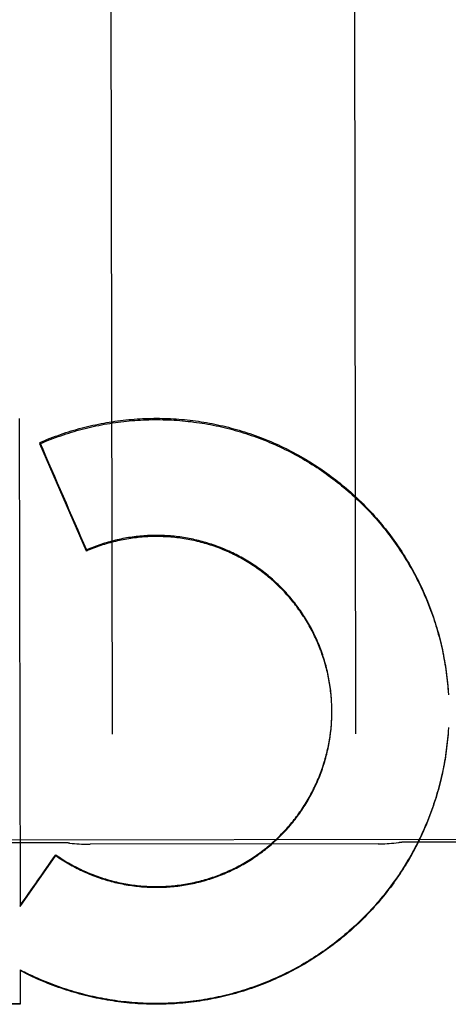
# Model space of a CAD drawing. Header units: inches. Extents: x 0 to 309, y 0 to 200.
# Tile 46 of 109: x 100.387 to 100.607, y 130.606 to 131.111. Entities that reach past the tile are written whole.
import ezdxf

# ---------------------------------------------------------------- set-up
doc = ezdxf.new("R2010")
doc.units = ezdxf.units.IN
doc.header["$LTSCALE"] = 17
doc.header["$MEASUREMENT"] = 0
doc.linetypes.add('HIDDEN', pattern=[0.2, 0.1, -0.1])
doc.layers.add('02___PRT_ALL_AXES', color=7, linetype='CONTINUOUS')
doc.layers.add('DEFAULT_2', color=8, linetype='HIDDEN')

msp = doc.modelspace()

# ---------------------------------------------------------------- linework, layer by layer
at = {"layer": '02___PRT_ALL_AXES', "color": 8, "linetype": 'HIDDEN'}
for p, q in [((100.902953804, 130.6908469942), (100.0904548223, 130.6895606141)), ((100.4092066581, 130.688653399), (100.3342067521, 130.6885346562)), ((100.5705707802, 130.6880883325), (100.4228449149, 130.6878544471)), ((100.6592063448, 130.6890492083), (100.5842064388, 130.6889304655))]:
    msp.add_line(p, q, dxfattribs=at)
at = {"layer": 'DEFAULT_2', "color": 8, "linetype": 'HIDDEN'}
for p, q in [((100.4332443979, 131.2964526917), (100.4341185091, 130.7443495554)), ((100.5591183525, 130.74454746), (100.5582442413, 131.2966505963)), ((100.3864977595, 130.9063222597), (100.3868939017, 130.6559359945)), ((100.3970177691, 130.8939755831), (100.3970187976, 130.8933259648)), ((100.420938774, 130.838305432), (100.3970187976, 130.8933259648)), ((100.4209378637, 130.8388803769), (100.420938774, 130.838305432)), ((100.6063634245, 130.7678897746), (100.6064678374, 130.7664555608)), ((100.6064678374, 130.7664555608), (100.6065614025, 130.7644940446)), ((100.5467331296, 130.7595434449), (100.5466877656, 130.7609759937)), ((100.5467689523, 130.7585583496), (100.5467337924, 130.7599943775)), ((100.5467939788, 130.757572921), (100.5467691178, 130.7590122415)), ((100.5468082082, 130.7565872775), (100.5467937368, 130.7580297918)), ((100.5468117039, 130.755923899), (100.5468076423, 130.757047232)), ((100.5467860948, 130.7536302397), (100.5468033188, 130.755081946)), ((100.5468042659, 130.7546158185), (100.5468109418, 130.7564055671)), ((100.5468116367, 130.7556015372), (100.5468117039, 130.755923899)), ((100.3868939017, 130.6559359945), (100.4051689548, 130.682089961)), ((100.4051682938, 130.6825074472), (100.4051689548, 130.682089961)), ((100.3869451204, 130.6234468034), (100.3869731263, 130.6057802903)), ((100.3918947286, 130.620578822), (100.3869457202, 130.6230679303)), ((100.3918941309, 130.6209563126), (100.3918947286, 130.620578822)), ((100.3869731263, 130.6057802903), (100.1671328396, 130.6058906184))]:
    msp.add_line(p, q, dxfattribs=at)
for points in [[(100.3970177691, 130.8939755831), (100.3983351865, 130.8945414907), (100.3996577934, 130.895094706), (100.4009856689, 130.89563526), (100.4023185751, 130.8961630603), (100.4036563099, 130.8966780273), (100.4049988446, 130.8971801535), (100.4063461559, 130.8976694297), (100.4076980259, 130.8981457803), (100.4090542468, 130.8986091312), (100.4104147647, 130.8990594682), (100.4117795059, 130.8994967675), (100.4131483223, 130.899920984), (100.4145210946, 130.900332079), (100.4158976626, 130.9007300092), (100.4172778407, 130.9011147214), (100.4186615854, 130.901486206), (100.4200488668, 130.9018444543), (100.4214394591, 130.9021894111), (100.4228331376, 130.90252102), (100.4242298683, 130.9028392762), (100.4256296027, 130.9031441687), (100.427032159, 130.9034356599), (100.4284373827, 130.9037137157), (100.4298451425, 130.9039783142), (100.4312552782, 130.9042294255), (100.4326677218, 130.9044670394), (100.4340824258, 130.9046911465), (100.4354991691, 130.9049017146), (100.4369177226, 130.905098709), (100.4383380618, 130.9052821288), (100.4397601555, 130.9054519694), (100.4411837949, 130.9056082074), (100.4426087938, 130.9057508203), (100.4440350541, 130.9058798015), (100.4454624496, 130.9059951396), (100.4468908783, 130.9060968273), (100.4483202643, 130.9061848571), (100.4497504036, 130.9062592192), (100.4511810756, 130.9063199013), (100.4526122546, 130.9063669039), (100.454043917, 130.9064002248), (100.4554758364, 130.9064198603), (100.4569078, 130.9064258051), (100.4583397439, 130.9064180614), (100.45977158, 130.9063966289), (100.4612031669, 130.9063615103), (100.4626343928, 130.9063127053), (100.4640650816, 130.9062502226), (100.4654950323, 130.9061740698), (100.466924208, 130.9060842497), (100.4683525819, 130.9059807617), (100.4697799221, 130.9058636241), (100.4712060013, 130.9057328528), (100.4726307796, 130.9055884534), (100.4740541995, 130.90543043), (100.475476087, 130.9052588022), (100.476896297, 130.9050735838), (100.4783146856, 130.9048747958), (100.47973108, 130.904662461), (100.4811454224, 130.9044365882), (100.4825576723, 130.9041971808), (100.4839676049, 130.9039442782), (100.4853749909, 130.9036779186), (100.4867798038, 130.9033981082), (100.4881820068, 130.9031048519), (100.489581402, 130.902798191), (100.4909778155, 130.9024781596), (100.4923711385, 130.9021447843), (100.4937612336, 130.9017980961), (100.4951480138, 130.9014381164), (100.4965314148, 130.9010648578), (100.4979112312, 130.9006783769), (100.4992872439, 130.9002787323), (100.5006594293, 130.8998659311), (100.5020277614, 130.899439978), (100.5033920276, 130.8990009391), (100.5047520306, 130.8985488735), (100.5061076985, 130.8980838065), (100.5074589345, 130.8976057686), (100.508805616, 130.8971148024), (100.5101476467, 130.8966109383), (100.5114848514, 130.8960942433), (100.5128170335, 130.8955647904), (100.5141441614, 130.8950225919), (100.5154662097, 130.8944676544), (100.5167829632, 130.8939000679), (100.5180942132, 130.8933199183), (100.5193999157, 130.8927272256), (100.5207000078, 130.8921220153), (100.5219943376, 130.8915043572), (100.5232827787, 130.8908743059), (100.5245651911, 130.8902319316), (100.5258414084, 130.8895773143), (100.5271113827, 130.888910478), (100.5283750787, 130.8882314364), (100.5296322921, 130.8875402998), (100.5308828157, 130.8868371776), (100.5321266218, 130.8861220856), (100.5333636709, 130.885395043), (100.534593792, 130.8846561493), (100.5358168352, 130.8839054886), (100.5370326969, 130.8831431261), (100.538241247, 130.8823691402), (100.5394424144, 130.8815835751), (100.5406361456, 130.8807864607), (100.5418222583, 130.8799779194), (100.5430005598, 130.8791580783), (100.5441710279, 130.8783269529), (100.5453336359, 130.8774845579), (100.5464882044, 130.8766310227), (100.5476345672, 130.8757664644), (100.5487726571, 130.8748909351), (100.5499023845, 130.8740045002), (100.5510236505, 130.8731072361), (100.5521363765, 130.8721991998), (100.5532404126, 130.871280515), (100.5543355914, 130.8703513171), (100.5554218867, 130.8694116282), (100.5564992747, 130.868461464), (100.5575675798, 130.8675009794), (100.5586266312, 130.8665303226), (100.55967639, 130.8655495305), (100.5607168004, 130.8645586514), (100.5617477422, 130.863557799), (100.5627691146, 130.8625470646), (100.5637808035, 130.8615265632), (100.5647826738, 130.8604964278), (100.565774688, 130.8594566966), (100.5667568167, 130.8584073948), (100.5677289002, 130.8573486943), (100.5686907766, 130.8562807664), (100.569642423, 130.8552036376), (100.5705838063, 130.8541173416), (100.5715147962, 130.8530220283), (100.5724352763, 130.8519178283), (100.5733451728, 130.8508048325), (100.5742443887, 130.8496831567), (100.5751328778, 130.8485528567), (100.5760106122, 130.8474139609), (100.5768774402, 130.846266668), (100.5777332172, 130.845111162), (100.5785778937, 130.8439475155), (100.579411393, 130.8427758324), (100.5802336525, 130.8415962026), (100.5810446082, 130.8404087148), (100.5818441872, 130.8392134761), (100.5826323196, 130.8380105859), (100.5834089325, 130.8368001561), (100.584173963, 130.8355822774), (100.5849273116, 130.8343571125), (100.5856688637, 130.8331248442), (100.5863986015, 130.8318855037), (100.5871165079, 130.830639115), (100.5878224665, 130.8293858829), (100.5885163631, 130.8281260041), (100.5891981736, 130.8268595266), (100.5898678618, 130.8255865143), (100.5905253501, 130.824307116), (100.5911705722, 130.8230214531), (100.5918034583, 130.8217296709), (100.5924239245, 130.8204319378), (100.5930319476, 130.8191283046), (100.5936275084, 130.8178188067), (100.5942105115, 130.8165036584), (100.5947808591, 130.8151830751), (100.5953385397, 130.8138570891), (100.5958835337, 130.8125257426), (100.5964157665, 130.8111892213), (100.5969351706, 130.8098476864), (100.5974417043, 130.8085012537), (100.5979353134, 130.8071500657), (100.598415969, 130.8057942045), (100.598883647, 130.8044337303), (100.5993382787, 130.8030688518), (100.5997797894, 130.8016997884), (100.6002081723, 130.8003265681), (100.6006234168, 130.7989492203), (100.6010254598, 130.7975679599), (100.6014142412, 130.7961829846), (100.6017897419, 130.7947943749), (100.6021519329, 130.7934022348), (100.6025007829, 130.7920066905), (100.6028362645, 130.7906078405), (100.6031583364, 130.7892058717), (100.6034669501, 130.7878009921), (100.6037620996, 130.7863932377), (100.6040437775, 130.7849826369), (100.60431194, 130.7835694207), (100.6045665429, 130.7821538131), (100.6048075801, 130.7807358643), (100.6050350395, 130.779315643), (100.6052488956, 130.7778933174), (100.605449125, 130.7764690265), (100.6056357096, 130.7750429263), (100.6058086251, 130.7736152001), (100.6059678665, 130.7721859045), (100.6061134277, 130.77075508), (100.606245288, 130.7693229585), (100.6063634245, 130.7678897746)], [(100.3970187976, 130.8933259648), (100.3983440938, 130.8938943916), (100.3996746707, 130.8944500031), (100.4010105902, 130.894992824), (100.4023516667, 130.8955227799), (100.4036977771, 130.8960398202), (100.4050487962, 130.8965438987), (100.4064045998, 130.8970349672), (100.4077650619, 130.8975129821), (100.4091300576, 130.8979778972), (100.41049946, 130.8984296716), (100.4118731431, 130.8988682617), (100.4132509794, 130.8992936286), (100.4146328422, 130.8997057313), (100.4160186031, 130.9001045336), (100.4174081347, 130.9004899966), (100.4188013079, 130.9008620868), (100.4201979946, 130.9012207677), (100.4215980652, 130.9015660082), (100.4230013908, 130.9018977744), (100.4244078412, 130.9022160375), (100.4258172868, 130.9025207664), (100.427229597, 130.9028119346), (100.4286446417, 130.9030895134), (100.4300622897, 130.9033534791), (100.4314824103, 130.9036038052), (100.4329048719, 130.9038404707), (100.4343295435, 130.9040634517), (100.4357562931, 130.9042727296), (100.437184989, 130.904468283), (100.438615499, 130.9046500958), (100.440047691, 130.9048181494), (100.4414814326, 130.90497243), (100.4429165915, 130.9051129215), (100.4443530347, 130.9052396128), (100.4457906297, 130.9053524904), (100.4472292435, 130.9054515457), (100.4486687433, 130.9055367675), (100.4501089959, 130.9056081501), (100.4515498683, 130.9056656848), (100.4529912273, 130.9057093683), (100.4544329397, 130.9057391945), (100.4558748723, 130.9057551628), (100.4573168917, 130.9057572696), (100.4587588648, 130.9057455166), (100.4602006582, 130.9057199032), (100.4616421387, 130.9056804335), (100.4630831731, 130.9056271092), (100.4645236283, 130.9055599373), (100.4659633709, 130.905478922), (100.4674022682, 130.9053840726), (100.4688401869, 130.9052753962), (100.4702769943, 130.9051529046), (100.4717125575, 130.9050166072), (100.4731467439, 130.9048665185), (100.474579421, 130.9047026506), (100.4760104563, 130.9045250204), (100.4774397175, 130.9043336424), (100.4788670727, 130.9041285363), (100.4802923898, 130.9039097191), (100.4817155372, 130.903677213), (100.4831363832, 130.9034310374), (100.4845547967, 130.9031712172), (100.4859706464, 130.9028977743), (100.4873838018, 130.9026107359), (100.4887941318, 130.9023101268), (100.4902015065, 130.9019959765), (100.4916057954, 130.9016683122), (100.4930068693, 130.9013271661), (100.4944045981, 130.9009725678), (100.4957988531, 130.9006045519), (100.497189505, 130.9002231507), (100.4985764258, 130.8998284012), (100.4999594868, 130.899420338), (100.5013385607, 130.8989990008), (100.5027135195, 130.8985644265), (100.5040842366, 130.8981166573), (100.5054505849, 130.8976557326), (100.5068124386, 130.8971816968), (100.5081696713, 130.8966945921), (100.5095221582, 130.8961944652), (100.5108697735, 130.8956813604), (100.5122123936, 130.8951553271), (100.5135498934, 130.8946164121), (100.5148821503, 130.8940646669), (100.5162090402, 130.8935001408), (100.5175304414, 130.8929228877), (100.518846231, 130.8923329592), (100.520156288, 130.8917304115), (100.5214604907, 130.8911152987), (100.5227587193, 130.8904876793), (100.5240508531, 130.8898476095), (100.5253367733, 130.8891951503), (100.5266163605, 130.8885303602), (100.527889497, 130.8878533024), (100.5291560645, 130.8871640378), (100.5304159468, 130.8864626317), (100.5316690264, 130.8857491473), (100.5329151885, 130.8850236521), (100.5341543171, 130.8842862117), (100.5353862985, 130.8835368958), (100.5366110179, 130.8827757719), (100.5378283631, 130.8820029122), (100.5390382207, 130.8812183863), (100.5402404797, 130.8804222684), (100.5414350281, 130.8796146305), (100.5426217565, 130.8787955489), (100.5438005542, 130.8779650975), (100.5449713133, 130.8771233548), (100.5461339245, 130.8762703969), (100.5472882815, 130.8754063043), (100.5484342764, 130.8745311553), (100.5495718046, 130.8736450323), (100.5507007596, 130.8727480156), (100.5518210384, 130.8718401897), (100.5529325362, 130.870921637), (100.5540351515, 130.8699924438), (100.5551287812, 130.8690526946), (100.5562133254, 130.8681024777), (100.5572886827, 130.8671418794), (100.558354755, 130.8661709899), (100.5594114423, 130.8651898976), (100.5604586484, 130.8641986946), (100.5614962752, 130.863197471), (100.5625242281, 130.8621863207), (100.5635424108, 130.8611653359), (100.5645507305, 130.8601346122), (100.5655490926, 130.8590942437), (100.5665374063, 130.8580443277), (100.5675155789, 130.8569849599), (100.5684835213, 130.8559162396), (100.5694411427, 130.8548382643), (100.570388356, 130.8537511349), (100.5713250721, 130.8526549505), (100.5722512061, 130.8515498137), (100.5731666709, 130.8504358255), (100.5740713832, 130.84931309), (100.5749652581, 130.8481817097), (100.5758482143, 130.8470417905), (100.5767201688, 130.8458934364), (100.5775810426, 130.8447367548), (100.5784307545, 130.8435718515), (100.5792692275, 130.8423988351), (100.5800963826, 130.8412178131), (100.580912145, 130.8400288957), (100.5817164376, 130.8388321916), (100.5825091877, 130.8376278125), (100.5832903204, 130.8364158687), (100.5840597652, 130.8351964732), (100.5848174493, 130.8339697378), (100.5855633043, 130.8327357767), (100.5862972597, 130.831494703), (100.5870192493, 130.8302466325), (100.5877292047, 130.8289916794), (100.5884270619, 130.8277299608), (100.5891127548, 130.8264615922), (100.5897862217, 130.8251866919), (100.5904473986, 130.8239053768), (100.5910962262, 130.822617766), (100.5917326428, 130.8213239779), (100.5923565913, 130.8200241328), (100.5929680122, 130.8187183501), (100.5935668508, 130.8174067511), (100.5941530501, 130.8160894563), (100.5947265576, 130.8147665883), (100.5952873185, 130.8134382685), (100.5958352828, 130.8121046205), (100.5963703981, 130.8107657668), (100.5968926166, 130.8094218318), (100.5974018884, 130.808072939), (100.5978981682, 130.8067192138), (100.5983814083, 130.8053607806), (100.5988515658, 130.8039977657), (100.5993085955, 130.8026302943), (100.5997524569, 130.8012584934), (100.6001831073, 130.7998824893), (100.6006005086, 130.7985024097), (100.6010046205, 130.7971183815), (100.6013954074, 130.7957305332), (100.6017728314, 130.7943389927), (100.6021368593, 130.7929438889), (100.6024874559, 130.7915453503), (100.6028245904, 130.7901435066), (100.6031482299, 130.788738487), (100.6034583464, 130.7873304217), (100.6037549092, 130.7859194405), (100.6040378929, 130.7845056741), (100.6043072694, 130.7830892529), (100.6045630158, 130.781670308), (100.6048051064, 130.7802489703), (100.6050335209, 130.7788253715), (100.6052482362, 130.7773996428), (100.6054492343, 130.7759719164), (100.6056364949, 130.7745423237), (100.6058100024, 130.7731109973), (100.605969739, 130.7716780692), (100.6061156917, 130.7702436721), (100.6062478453, 130.7688079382), (100.6063661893, 130.7673710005), (100.606470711, 130.7659329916)], [(100.546686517, 130.7605280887), (100.5466310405, 130.7619570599), (100.5465636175, 130.7629375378), (100.5464855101, 130.7639172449), (100.5463967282, 130.7648960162), (100.5462972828, 130.7658737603), (100.5461871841, 130.7668503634), (100.5460664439, 130.7678257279), (100.5459350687, 130.7687997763), (100.5457930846, 130.7697723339), (100.5456405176, 130.7707432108), (100.5454773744, 130.7717123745), (100.5453036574, 130.7726797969), (100.5451194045, 130.7736452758), (100.5449246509, 130.7746086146), (100.5447194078, 130.7755697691), (100.5445036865, 130.77652868), (100.5442775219, 130.7774851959), (100.5440409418, 130.7784391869), (100.5437939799, 130.7793905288), (100.5435366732, 130.7803390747), (100.5432690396, 130.7812847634), (100.5429910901, 130.7822275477), (100.5427028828, 130.7831672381), (100.5424044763, 130.7841036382), (100.5420958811, 130.7850367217), (100.5417771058, 130.7859664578), (100.5414482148, 130.7868926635), (100.541109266, 130.7878151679), (100.5407602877, 130.788733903), (100.5404013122, 130.789648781), (100.5400323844, 130.7905596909), (100.5396535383, 130.7914665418), (100.5392648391, 130.7923691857), (100.5388663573, 130.7932674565), (100.5384581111, 130.7941613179), (100.5380401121, 130.79505074), (100.5376124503, 130.795935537), (100.5371752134, 130.7968155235), (100.5367284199, 130.7976906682), (100.5362720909, 130.7985609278), (100.5358063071, 130.7994261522), (100.5353311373, 130.8002862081), (100.5348466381, 130.8011410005), (100.5343528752, 130.8019904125), (100.5338498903, 130.8028343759), (100.533337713, 130.803672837), (100.5328164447, 130.8045056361), (100.5322861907, 130.8053326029), (100.5317469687, 130.8061537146), (100.5311987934, 130.8069689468), (100.5306417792, 130.8077781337), (100.5300760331, 130.8085811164), (100.5295015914, 130.8093778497), (100.528918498, 130.8101682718), (100.5283268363, 130.8109522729), (100.5277266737, 130.81172976), (100.5271181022, 130.8125006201), (100.5265012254, 130.8132647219), (100.5258760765, 130.8140220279), (100.5252426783, 130.814772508), (100.5246011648, 130.8155160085), (100.5239516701, 130.8162523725), (100.5232942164, 130.8169815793), (100.5226288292, 130.8177036), (100.5219556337, 130.8184183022), (100.5212747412, 130.8191255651), (100.5205862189, 130.8198253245), (100.5198901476, 130.8205174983), (100.5191865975, 130.8212020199), (100.5184756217, 130.8218788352), (100.5177573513, 130.8225478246), (100.5170319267, 130.8232088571), (100.5162993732, 130.8238619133), (100.5155597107, 130.8245069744), (100.5148130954, 130.8251439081), (100.5140596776, 130.8257725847), (100.5132994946, 130.8263929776), (100.5125325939, 130.8270050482), (100.5117590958, 130.8276087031), (100.5109791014, 130.8282038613), (100.5101927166, 130.8287904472), (100.5094000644, 130.8293683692), (100.5086011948, 130.8299375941), (100.5077961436, 130.8304980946), (100.5069850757, 130.8310497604), (100.5061681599, 130.8315924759), (100.5053454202, 130.832126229), (100.5045168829, 130.8326510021), (100.5036827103, 130.8331666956), (100.5028430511, 130.8336732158), (100.5019979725, 130.8341705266), (100.5011475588, 130.8346585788), (100.5002919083, 130.8351373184), (100.4994310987, 130.8356067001), (100.4985652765, 130.8360666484), (100.4976946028, 130.8365170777), (100.4968191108, 130.8369579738), (100.4959388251, 130.8373893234), (100.4950539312, 130.8378110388), (100.4941646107, 130.8382230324), (100.4932708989, 130.8386252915), (100.4923728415, 130.8390177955), (100.4914705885, 130.839400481), (100.4905642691, 130.8397732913), (100.4896539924, 130.8401361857), (100.4887398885, 130.8404891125), (100.4878220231, 130.8408320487), (100.4869004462, 130.8411649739), (100.4859753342, 130.8414878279), (100.4850468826, 130.8418005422), (100.4841150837, 130.8421031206), (100.4831799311, 130.842395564), (100.482241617, 130.8426778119), (100.4813002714, 130.8429498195), (100.4803560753, 130.8432115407), (100.4794092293, 130.8434629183), (100.4784598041, 130.8437039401), (100.4775079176, 130.843934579), (100.4765536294, 130.8441548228), (100.475597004, 130.8443646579), (100.4746381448, 130.8445640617), (100.4736771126, 130.8447530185), (100.4727140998, 130.8449314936), (100.4717493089, 130.8450994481), (100.4707827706, 130.8452568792), (100.469814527, 130.8454037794), (100.468844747, 130.8455401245), (100.4678735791, 130.8456658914), (100.4669011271, 130.8457810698), (100.4659275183, 130.8458856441), (100.4649528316, 130.8459796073), (100.4639771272, 130.8460629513), (100.4630005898, 130.8461356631), (100.4620234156, 130.8461977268), (100.4610456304, 130.8462491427), (100.4600672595, 130.846289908), (100.4590885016, 130.8463200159), (100.458109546, 130.8463394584), (100.4571304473, 130.8463482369), (100.4561512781, 130.8463463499), (100.4551721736, 130.8463337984), (100.4541932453, 130.8463105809), (100.453214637, 130.8462767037), (100.452236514, 130.8462321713), (100.4512589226, 130.846176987), (100.4502818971, 130.8461111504), (100.4493056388, 130.8460346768), (100.4483303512, 130.8459475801), (100.4473560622, 130.8458498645), (100.4463828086, 130.8457415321), (100.4454107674, 130.8456226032), (100.4444400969, 130.8454930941), (100.44347089, 130.8453530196), (100.4425032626, 130.8452023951), (100.441537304, 130.845041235), (100.4405730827, 130.8448695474), (100.4396107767, 130.8446873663), (100.4386505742, 130.844494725), (100.437692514, 130.8442916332), (100.4367366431, 130.8440780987), (100.4357831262, 130.8438541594), (100.4348321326, 130.8436198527), (100.433883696, 130.8433751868), (100.4329378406, 130.8431201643), (100.4319947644, 130.842854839), (100.4310546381, 130.8425792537), (100.4301175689, 130.8422934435), (100.4291837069, 130.8419974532), (100.428253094, 130.8416912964), (100.4273257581, 130.8413749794), (100.426401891, 130.8410485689), (100.4254816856, 130.8407121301), (100.4245651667, 130.8403656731), (100.4236523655, 130.840009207), (100.4227434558, 130.8396428), (100.4218386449, 130.8392665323), (100.4209378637, 130.8388803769)], [(100.5466291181, 130.7615121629), (100.5465609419, 130.7624955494), (100.5464819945, 130.7634781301), (100.5463922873, 130.7644597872), (100.5462918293, 130.7654404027), (100.5461806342, 130.7664198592), (100.5460587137, 130.7673980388), (100.5459260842, 130.7683748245), (100.5457827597, 130.7693500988), (100.5456287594, 130.7703237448), (100.5454640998, 130.7712956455), (100.5452888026, 130.7722656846), (100.5451028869, 130.7732337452), (100.5449063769, 130.7741997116), (100.5446992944, 130.7751634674), (100.544481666, 130.7761248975), (100.544253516, 130.7770838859), (100.5440148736, 130.7780403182), (100.5437657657, 130.7789940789), (100.5435062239, 130.7799450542), (100.5432362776, 130.7808931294), (100.542955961, 130.7818381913), (100.5426653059, 130.7827801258), (100.5423643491, 130.7837188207), (100.5420531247, 130.7846541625), (100.5417316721, 130.7855860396), (100.5414000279, 130.7865143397), (100.5410582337, 130.7874389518), (100.5407063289, 130.7883597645), (100.5403443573, 130.7892766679), (100.5399723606, 130.7901895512), (100.5395903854, 130.7910983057), (100.5391984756, 130.7920028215), (100.53879668, 130.7929029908), (100.5383850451, 130.7937987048), (100.5379636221, 130.7946898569), (100.5375324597, 130.7955763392), (100.5370916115, 130.7964580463), (100.5366411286, 130.7973348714), (100.5361810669, 130.7982067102), (100.5357114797, 130.7990734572), (100.5352324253, 130.7999350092), (100.5347439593, 130.8007912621), (100.534246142, 130.8016421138), (100.5337390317, 130.8024874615), (100.5332226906, 130.8033272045), (100.5326971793, 130.8041612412), (100.5321625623, 130.8049894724), (100.5316189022, 130.8058117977), (100.531066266, 130.8066281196), (100.5305047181, 130.8074383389), (100.5299343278, 130.8082423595), (100.5293551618, 130.8090400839), (100.5287672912, 130.8098314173), (100.528170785, 130.8106162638), (100.5275657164, 130.8113945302), (100.5269521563, 130.812166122), (100.5263301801, 130.8129309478), (100.5256998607, 130.8136889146), (100.5250612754, 130.8144399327), (100.5244144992, 130.8151839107), (100.5237596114, 130.8159207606), (100.5230966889, 130.8166503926), (100.5224258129, 130.8173727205), (100.5217470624, 130.8180876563), (100.5210605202, 130.8187951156), (100.5203662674, 130.819495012), (100.5196643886, 130.820187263), (100.5189549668, 130.8208717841), (100.5182380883, 130.8215484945), (100.517513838, 130.8222173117), (100.516782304, 130.8228781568), (100.5160435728, 130.823530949), (100.5152977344, 130.8241756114), (100.514544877, 130.8248120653), (100.5137850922, 130.8254402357), (100.51301847, 130.8260600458), (100.5122451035, 130.8266714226), (100.5114650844, 130.8272742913), (100.5106785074, 130.8278685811), (100.5098854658, 130.8284542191), (100.509086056, 130.8290311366), (100.5082803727, 130.8295992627), (100.5074685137, 130.8301585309), (100.5066505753, 130.8307088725), (100.5058266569, 130.831250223), (100.5049968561, 130.8317825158), (100.5041612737, 130.8323056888), (100.5033200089, 130.8328196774), (100.5024731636, 130.8333244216), (100.5016208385, 130.8338198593), (100.5007631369, 130.8343059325), (100.4999001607, 130.8347825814), (100.4990320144, 130.8352497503), (100.4981588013, 130.8357073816), (100.4972806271, 130.836155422), (100.4963975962, 130.836593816), (100.4955098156, 130.8370225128), (100.4946173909, 130.8374414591), (100.4937204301, 130.8378506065), (100.4928190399, 130.8382499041), (100.4919133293, 130.8386393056), (100.4910034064, 130.8390187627), (100.4900893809, 130.8393882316), (100.4891713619, 130.839747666), (100.4882494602, 130.8400970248), (100.4873237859, 130.8404362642), (100.4863944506, 130.8407653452), (100.4854615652, 130.8410842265), (100.4845252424, 130.8413928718), (100.4835855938, 130.8416912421), (100.4826427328, 130.8419793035), (100.4816967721, 130.8422570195), (100.4807478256, 130.8425243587), (100.4797960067, 130.8427812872), (100.4788414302, 130.8430277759), (100.4778842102, 130.8432637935), (100.4769244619, 130.8434893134), (100.4759623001, 130.8437043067), (100.4749978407, 130.8439087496), (100.4740311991, 130.8441026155), (100.4730624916, 130.8442858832), (100.4720918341, 130.8444585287), (100.4711193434, 130.8446205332), (100.4701451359, 130.8447718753), (100.4691693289, 130.8449125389), (100.4681920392, 130.845042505), (100.4672133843, 130.8451617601), (100.4662334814, 130.8452702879), (100.4652524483, 130.8453680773), (100.4642704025, 130.8454551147), (100.4632874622, 130.8455313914), (100.462303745, 130.8455968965), (100.4613193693, 130.845651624), (100.4603344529, 130.8456955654), (100.4593491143, 130.8457287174), (100.4583634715, 130.845751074), (100.4573776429, 130.8457626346), (100.4563917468, 130.8457633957), (100.4554059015, 130.8457533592), (100.4544202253, 130.8457325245), (100.4534348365, 130.8457008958), (100.4524498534, 130.8456584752), (100.4514653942, 130.8456052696), (100.450481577, 130.8455412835), (100.4494985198, 130.8454665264), (100.4485163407, 130.8453810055), (100.4475351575, 130.8452847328), (100.446555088, 130.8451777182), (100.4455762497, 130.8450599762), (100.4445987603, 130.8449315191), (100.4436227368, 130.8447923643), (100.4426482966, 130.8446425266), (100.4416755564, 130.8444820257), (100.4407046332, 130.8443108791), (100.4397356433, 130.8441291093), (100.4387687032, 130.8439367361), (100.4378039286, 130.8437337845), (100.4368414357, 130.843520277), (100.4358813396, 130.8432962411), (100.4349237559, 130.8430617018), (100.4339687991, 130.8428166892), (100.4330165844, 130.8425612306), (100.4320672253, 130.8422953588), (100.4311208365, 130.8420191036), (100.4301775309, 130.8417325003), (100.4292374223, 130.8414355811), (100.428300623, 130.8411283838), (100.4273672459, 130.8408109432), (100.4264374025, 130.8404832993), (100.425511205, 130.8401454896), (100.4245887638, 130.8397975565), (100.4236701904, 130.8394395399), (100.4227555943, 130.8390714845), (100.4218451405, 130.8386934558), (100.420938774, 130.838305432)], [(100.5466661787, 130.7511541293), (100.5467165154, 130.752135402), (100.5467561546, 130.7531172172), (100.5467850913, 130.7540994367)], [(100.5466668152, 130.7506755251), (100.5467173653, 130.7516599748), (100.5467571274, 130.752644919), (100.5467860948, 130.7536302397)], [(100.6065740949, 130.7477758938), (100.606479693, 130.7457629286), (100.6063764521, 130.7443248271), (100.6062593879, 130.7428877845), (100.6061285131, 130.7414519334), (100.6059838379, 130.7400174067), (100.6058253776, 130.7385843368), (100.6056531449, 130.7371528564), (100.6054671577, 130.7357230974), (100.6052674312, 130.7342951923), (100.6050539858, 130.7328692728), (100.6048268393, 130.731445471), (100.6045860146, 130.7300239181), (100.6043315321, 130.7286047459), (100.6040634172, 130.7271880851), (100.6037816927, 130.725774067), (100.6034863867, 130.724362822), (100.6031775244, 130.7229544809), (100.6028551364, 130.7215491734), (100.6025192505, 130.7201470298), (100.6021698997, 130.7187481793), (100.6018071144, 130.7173527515), (100.6014309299, 130.7159608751), (100.6010413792, 130.7145726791), (100.6006385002, 130.7131882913), (100.6002223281, 130.7118078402), (100.5997929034, 130.7104314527), (100.5993502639, 130.7090592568), (100.5988944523, 130.7076913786), (100.5984255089, 130.7063279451), (100.5979434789, 130.7049690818), (100.597448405, 130.7036149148), (100.5969403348, 130.7022655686), (100.5964193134, 130.7009211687), (100.5958853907, 130.6995818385), (100.5953386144, 130.6982477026), (100.5947790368, 130.6969188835), (100.5942067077, 130.6955955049), (100.5936216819, 130.6942776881), (100.5930240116, 130.6929655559), (100.5924137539, 130.6916592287), (100.5917909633, 130.690358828), (100.5911556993, 130.6890644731), (100.5905080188, 130.6877762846), (100.5898479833, 130.6864943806), (100.5891756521, 130.6852188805), (100.5884910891, 130.6839499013), (100.5877943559, 130.6826875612), (100.5870855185, 130.6814319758), (100.5863646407, 130.6801832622), (100.585631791, 130.6789415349), (100.5848870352, 130.6777069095), (100.584130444, 130.6764794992), (100.5833620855, 130.6752594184), (100.5825820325, 130.6740467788), (100.5817903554, 130.6728416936), (100.5809871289, 130.6716442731), (100.5801724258, 130.6704546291), (100.5793463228, 130.6692728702), (100.5785088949, 130.668099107), (100.5776602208, 130.6669334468), (100.5768003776, 130.6657759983), (100.5759294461, 130.6646268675), (100.5750475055, 130.6634861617), (100.5741546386, 130.6623539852), (100.5732509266, 130.6612304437), (100.5723364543, 130.66011564), (100.571411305, 130.6590096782), (100.5704755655, 130.6579126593), (100.5695293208, 130.656824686), (100.5685726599, 130.6557458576), (100.5676056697, 130.654676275), (100.566628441, 130.6536160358), (100.5656410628, 130.6525652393), (100.5646436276, 130.6515239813), (100.5636362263, 130.6504923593), (100.5626189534, 130.6494704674), (100.5615919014, 130.6484584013), (100.5605551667, 130.6474562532), (100.5595088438, 130.6464641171), (100.5584530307, 130.6454820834), (100.5573878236, 130.6445102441), (100.5563133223, 130.6435486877), (100.5552296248, 130.6425975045), (100.5541368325, 130.6416567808), (100.5530350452, 130.6407266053), (100.5519243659, 130.6398070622), (100.5508048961, 130.6388982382), (100.5496767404, 130.6380002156), (100.5485400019, 130.637113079), (100.5473947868, 130.6362369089), (100.5462411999, 130.6353717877), (100.5450793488, 130.634517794), (100.5439093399, 130.6336750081), (100.5427312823, 130.6328435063), (100.5415452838, 130.6320233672), (100.5403514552, 130.6312146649), (100.5391499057, 130.6304174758), (100.5379407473, 130.6296318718), (100.5367240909, 130.6288579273), (100.5355000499, 130.6280957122), (100.5342687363, 130.6273452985), (100.5330302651, 130.6266067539), (100.5317847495, 130.6258801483), (100.5305323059, 130.6251655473), (100.5292730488, 130.6244630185), (100.5280070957, 130.6237726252), (100.5267345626, 130.6230944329), (100.5254555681, 130.6224285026), (100.5241702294, 130.6217748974), (100.5228786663, 130.6211336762), (100.5215809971, 130.6205048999), (100.5202773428, 130.6198886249), (100.5189678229, 130.6192849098), (100.5176525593, 130.6186938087), (100.5163316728, 130.618115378), (100.5150052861, 130.6175496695), (100.5136735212, 130.616996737), (100.5123365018, 130.6164566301), (100.5109943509, 130.6159294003), (100.509647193, 130.6154150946), (100.5082951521, 130.6149137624), (100.5069383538, 130.6144254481), (100.5055769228, 130.6139501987), (100.5042109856, 130.6134880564), (100.5028406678, 130.6130390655), (100.5014660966, 130.6126032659), (100.5000873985, 130.6121806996), (100.4987047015, 130.6117714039), (100.4973181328, 130.6113754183), (100.4959278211, 130.6109927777), (100.4945338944, 130.6106235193), (100.493136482, 130.6102676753), (100.4917357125, 130.6099252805), (100.490331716, 130.6095963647), (100.4889246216, 130.6092809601), (100.4875145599, 130.608979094), (100.4861016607, 130.6086907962), (100.4846860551, 130.6084160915), (100.4832678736, 130.608155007), (100.4818472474, 130.6079075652), (100.4804243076, 130.6076737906), (100.478999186, 130.6074537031), (100.477572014, 130.6072473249), (100.4761429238, 130.6070546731), (100.4747120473, 130.6068757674), (100.4732795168, 130.6067106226), (100.4718454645, 130.6065592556), (100.4704100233, 130.6064216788), (100.4689733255, 130.6062979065), (100.4675355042, 130.6061879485), (100.466096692, 130.6060918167), (100.4646570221, 130.6060095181), (100.4632166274, 130.6059410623), (100.461775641, 130.6058864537), (100.4603341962, 130.6058456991), (100.4588924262, 130.6058188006), (100.4574504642, 130.6058057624), (100.4560084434, 130.6058065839), (100.4545664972, 130.6058212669), (100.4531247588, 130.6058498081), (100.4516833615, 130.6058922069), (100.4502424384, 130.6059484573), (100.4488021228, 130.6060185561), (100.4473625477, 130.6061024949), (100.4459238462, 130.6062002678), (100.4444861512, 130.606311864), (100.4430495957, 130.606437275), (100.4416143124, 130.6065764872), (100.4401804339, 130.6067294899), (100.4387480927, 130.6068962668), (100.4373174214, 130.6070768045), (100.4358885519, 130.6072710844), (100.4344616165, 130.6074790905), (100.4330367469, 130.6077008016), (100.431614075, 130.6079361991), (100.430193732, 130.6081852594), (100.4287758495, 130.6084479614), (100.4273605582, 130.6087242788), (100.4259479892, 130.6090141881), (100.4245382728, 130.6093176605), (100.4231315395, 130.60963467), (100.421727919, 130.6099651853), (100.4203275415, 130.6103091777), (100.4189305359, 130.6106666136), (100.4175370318, 130.6110374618), (100.4161471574, 130.6114216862), (100.4147610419, 130.6118192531), (100.4133788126, 130.612230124), (100.412000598, 130.6126542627), (100.4106265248, 130.6130916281), (100.4092567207, 130.6135421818), (100.4078913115, 130.6140058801), (100.4065304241, 130.6144826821), (100.4051741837, 130.614972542), (100.4038227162, 130.6154754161), (100.4024761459, 130.6159912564), (100.4011345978, 130.6165200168), (100.3997981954, 130.6170616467), (100.3984670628, 130.6176160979)], [(100.4051682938, 130.6825074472), (100.4059745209, 130.6819486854), (100.4067867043, 130.6813988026), (100.4076049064, 130.6808577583), (100.4084289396, 130.6803256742), (100.4092586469, 130.679802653), (100.4100939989, 130.6792887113), (100.4109349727, 130.6787838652), (100.4117813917, 130.6782882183), (100.4126330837, 130.6778018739), (100.4134900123, 130.6773248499), (100.4143521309, 130.6768571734), (100.4152192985, 130.6763989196), (100.4160913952, 130.6759501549), (100.4169683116, 130.6755109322), (100.4178499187, 130.675081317), (100.4187361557, 130.6746613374), (100.419626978, 130.6742510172), (100.4205222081, 130.6738504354), (100.4214216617, 130.6734596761), (100.4223253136, 130.673078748), (100.4232331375, 130.6727076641), (100.4241449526, 130.6723464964), (100.4250605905, 130.6719953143), (100.4259799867, 130.6716541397), (100.426903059, 130.6713230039), (100.4278296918, 130.6710019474), (100.4287597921, 130.6706910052), (100.4296932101, 130.6703902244), (100.430629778, 130.6700996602), (100.4315694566, 130.6698193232), (100.4325122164, 130.6695492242), (100.43345786, 130.6692894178), (100.4344061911, 130.6690399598), (100.4353571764, 130.6688008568), (100.4363107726, 130.6685721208), (100.4372668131, 130.6683537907), (100.438225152, 130.6681459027), (100.439185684, 130.6679484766), (100.4401482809, 130.6677615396), (100.4411128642, 130.6675851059), (100.442079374, 130.6674191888), (100.4430476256, 130.6672638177), (100.4440174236, 130.6671190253), (100.4449887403, 130.666984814), (100.4459615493, 130.6668611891), (100.4469356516, 130.6667481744), (100.447910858, 130.6666457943), (100.4488871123, 130.6665540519), (100.4498643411, 130.6664729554), (100.4508424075, 130.6664025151), (100.4518211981, 130.6663427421), (100.4528005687, 130.6662936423), (100.4537803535, 130.666255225), (100.4547605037, 130.6662274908), (100.4557409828, 130.666210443), (100.4567215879, 130.666204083), (100.4577021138, 130.6662084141), (100.4586825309, 130.666223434), (100.4596628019, 130.6662491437), (100.4606427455, 130.6662855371), (100.4616221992, 130.6663326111), (100.4626010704, 130.6663903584), (100.4635792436, 130.6664587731), (100.4645566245, 130.6665378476), (100.4655331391, 130.6666275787), (100.4665086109, 130.6667279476), (100.467482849, 130.6668389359), (100.4684558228, 130.6669605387), (100.4694275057, 130.6670927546), (100.4703976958, 130.6672355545), (100.4713661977, 130.6673889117), (100.472332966, 130.667552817), (100.4732979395, 130.667727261), (100.4742609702, 130.6679122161), (100.475221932, 130.6681076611), (100.4761806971, 130.6683135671), (100.4771371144, 130.6685299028), (100.478091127, 130.668756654), (100.4790426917, 130.668993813), (100.479991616, 130.6692413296), (100.4809377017, 130.6694991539), (100.4818809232, 130.6697672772), (100.4828212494, 130.6700456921), (100.4837584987, 130.6703343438), (100.4846925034, 130.6706331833), (100.4856231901, 130.6709421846), (100.4865504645, 130.6712613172), (100.4874742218, 130.6715905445), (100.4883943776, 130.6719298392), (100.4893107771, 130.6722791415), (100.4902232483, 130.6726383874), (100.4911317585, 130.6730075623), (100.4920362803, 130.6733866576), (100.4929366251, 130.6737755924), (100.4938326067, 130.6741742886), (100.494724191, 130.6745827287), (100.4956113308, 130.6750008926), (100.496493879, 130.6754287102), (100.4973717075, 130.6758661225), (100.4982447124, 130.6763130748), (100.4991127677, 130.6767695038), (100.4999758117, 130.677235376), (100.5008337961, 130.6777106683), (100.5016865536, 130.6781952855), (100.5025339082, 130.6786891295), (100.5033758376, 130.6791921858), (100.5042123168, 130.6797044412), (100.5050431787, 130.6802257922), (100.5058682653, 130.6807561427), (100.5066875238, 130.6812954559), (100.5075008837, 130.681843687), (100.5083082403, 130.6824007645), (100.5091095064, 130.682966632), (100.5099045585, 130.683541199), (100.5106932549, 130.6841243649), (100.5114755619, 130.6847161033), (100.5122514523, 130.6853163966), (100.5130207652, 130.6859251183), (100.5137833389, 130.686542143), (100.5145391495, 130.6871674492), (100.5152881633, 130.6878010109), (100.5160302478, 130.6884427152), (100.5167652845, 130.6890924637), (100.5174931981, 130.6897501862), (100.5182138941, 130.6904157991), (100.5189273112, 130.6910892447), (100.5196334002, 130.6917704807), (100.52033203, 130.6924593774), (100.5210230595, 130.6931557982), (100.5217064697, 130.6938597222), (100.5223822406, 130.6945711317), (100.5230502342, 130.6952898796), (100.5237103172, 130.6960158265), (100.5243624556, 130.6967489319), (100.5250066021, 130.6974891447), (100.5256426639, 130.6982363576), (100.5262705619, 130.6989904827), (100.5268902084, 130.6997514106), (100.5275015, 130.7005190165), (100.5281044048, 130.7012932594), (100.5286988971, 130.7020741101), (100.5292848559, 130.7028614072), (100.529862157, 130.7036549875), (100.530430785, 130.704454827), (100.5309907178, 130.7052608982), (100.531541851, 130.706073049), (100.5320840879, 130.706891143), (100.5326173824, 130.707715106), (100.5331416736, 130.7085448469), (100.5336569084, 130.7093802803), (100.5341630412, 130.7102213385), (100.5346599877, 130.7110678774), (100.5351476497, 130.7119197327), (100.5356260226, 130.7127768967), (100.5360951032, 130.7136393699), (100.5365547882, 130.714506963), (100.5370049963, 130.7153795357), (100.5374456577, 130.7162569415), (100.5378766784, 130.7171389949), (100.5382980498, 130.7180256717), (100.5387097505, 130.7189169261), (100.539111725, 130.7198126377), (100.5395039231, 130.7207126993), (100.5398863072, 130.7216170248), (100.5402588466, 130.7225255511), (100.5406214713, 130.7234381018), (100.5409741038, 130.7243544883), (100.5413167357, 130.725274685), (100.5416493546, 130.7261986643), (100.5419718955, 130.7271262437), (100.5422842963, 130.7280572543), (100.5425865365, 130.7289916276), (100.5428785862, 130.7299292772), (100.5431604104, 130.7308700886), (100.543431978, 130.7318139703), (100.5436932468, 130.7327607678), (100.5439441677, 130.7337103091), (100.5441847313, 130.7346625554), (100.5444149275, 130.7356174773), (100.5446347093, 130.7365748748), (100.5448440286, 130.7375345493), (100.5450428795, 130.7384964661), (100.5452312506, 130.7394605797), (100.5454091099, 130.7404267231), (100.545576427, 130.7413947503), (100.5457331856, 130.7423645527), (100.5458793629, 130.7433359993), (100.5460149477, 130.7443090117), (100.5461399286, 130.74528353), (100.5462542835, 130.7462593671), (100.5463579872, 130.7472363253), (100.546451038, 130.7482143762), (100.5465334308, 130.7491934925), (100.54660515, 130.7501734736)], [(100.4051689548, 130.682089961), (100.4059794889, 130.6815286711), (100.4067960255, 130.680976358), (100.4076186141, 130.6804329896), (100.4084471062, 130.6798986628), (100.4092814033, 130.6793734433), (100.4101214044, 130.6788573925), (100.4109670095, 130.678350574), (100.4118181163, 130.677853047), (100.4126746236, 130.6773648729), (100.4135364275, 130.6768861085), (100.4144034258, 130.676416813), (100.4152755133, 130.675957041), (100.4161525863, 130.6755068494), (100.4170345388, 130.6750662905), (100.4179212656, 130.674635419), (100.4188126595, 130.6742142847), (100.4197086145, 130.6738029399), (100.4206090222, 130.6734014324), (100.4215137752, 130.673009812), (100.4224227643, 130.6726281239), (100.4233358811, 130.6722564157), (100.4242530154, 130.6718947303), (100.4251740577, 130.6715431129), (100.4260988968, 130.6712016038), (100.4270274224, 130.6708702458), (100.4279595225, 130.6705490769), (100.4288950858, 130.6702381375), (100.4298339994, 130.6699374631), (100.4307761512, 130.6696470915), (100.4317214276, 130.6693670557), (100.4326697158, 130.6690973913), (100.4336209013, 130.6688381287), (100.4345748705, 130.6685893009), (100.4355315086, 130.6683509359), (100.436490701, 130.6681230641), (100.4374523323, 130.6679057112), (100.4384162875, 130.6676989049), (100.4393824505, 130.6675026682), (100.4403507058, 130.6673170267), (100.4413209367, 130.6671420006), (100.4422930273, 130.6669776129), (100.4432668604, 130.6668238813), (100.4442423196, 130.6666808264), (100.4452192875, 130.6665484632), (100.4461976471, 130.6664268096), (100.4471772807, 130.6663158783), (100.4481580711, 130.6662156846), (100.4491399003, 130.6661262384), (100.4501226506, 130.6660475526), (100.4511062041, 130.6659796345), (100.4520904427, 130.6659224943), (100.4530752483, 130.6658761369), (100.4540605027, 130.6658405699), (100.4550460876, 130.6658157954), (100.4560318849, 130.6658018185), (100.4570177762, 130.6657986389), (100.4580036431, 130.6658062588), (100.4589893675, 130.6658246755), (100.4599748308, 130.6658538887), (100.4609599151, 130.665893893), (100.4619445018, 130.6659446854), (100.4629284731, 130.6660062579), (100.4639117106, 130.6660786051), (100.4648940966, 130.6661617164), (100.4658755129, 130.6662555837), (100.466855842, 130.6663601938), (100.4678349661, 130.6664755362), (100.4688127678, 130.666601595), (100.4697891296, 130.666738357), (100.4707639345, 130.6668858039), (100.4717370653, 130.6670439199), (100.4727084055, 130.6672126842), (100.4736778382, 130.6673920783), (100.4746452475, 130.6675820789), (100.4756105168, 130.6677826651), (100.4765735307, 130.6679938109), (100.4775341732, 130.6682154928), (100.4784923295, 130.6684476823), (100.4794478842, 130.6686903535), (100.4804007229, 130.6689434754), (100.481350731, 130.6692070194), (100.4822977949, 130.6694809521), (100.4832418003, 130.6697652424), (100.4841826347, 130.6700598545), (100.4851201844, 130.6703647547), (100.4860543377, 130.6706799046), (100.4869849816, 130.6710052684), (100.4879120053, 130.671340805), (100.4888352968, 130.671686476), (100.4897547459, 130.6720422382), (100.4906702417, 130.6724080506), (100.491581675, 130.6727838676), (100.4924889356, 130.6731696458), (100.4933919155, 130.6735653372), (100.4942905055, 130.673970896), (100.4951845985, 130.6743862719), (100.4960740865, 130.6748114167), (100.4969588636, 130.6752462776), (100.4978388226, 130.6756908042), (100.498713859, 130.6761449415), (100.4995838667, 130.6766086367), (100.5004487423, 130.6770818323), (100.501308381, 130.6775644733), (100.5021626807, 130.6780565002), (100.5030115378, 130.6785578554), (100.5038548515, 130.6790684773), (100.5046925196, 130.6795883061), (100.5055244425, 130.6801172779), (100.5063505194, 130.6806553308), (100.5071706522, 130.6812023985), (100.5079847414, 130.6817584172), (100.5087926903, 130.6823233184), (100.5095944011, 130.6828970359), (100.5103897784, 130.6834794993), (100.5111787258, 130.6840706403), (100.5119611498, 130.6846703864), (100.5127369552, 130.6852786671), (100.5135060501, 130.6858954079), (100.5142683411, 130.6865205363), (100.5150237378, 130.6871539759), (100.5157721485, 130.687795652), (100.5165134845, 130.6884454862), (100.5172476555, 130.6891034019), (100.5179745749, 130.6897693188), (100.518694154, 130.6904431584), (100.5194063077, 130.6911248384), (100.5201109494, 130.6918142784), (100.5208079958, 130.6925113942), (100.5214973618, 130.6932161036), (100.5221789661, 130.6939283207), (100.5228527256, 130.6946479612), (100.5235185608, 130.6953749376), (100.5241763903, 130.6961091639), (100.5248261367, 130.6968505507), (100.5254677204, 130.6975990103), (100.5261010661, 130.6983544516), (100.5267260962, 130.6991167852), (100.5273427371, 130.6998859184), (100.5279509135, 130.70066176), (100.5285505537, 130.7014442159), (100.5291415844, 130.7022331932), (100.5297239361, 130.7030285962), (100.5302975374, 130.7038303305), (100.5308623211, 130.7046382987), (100.5314182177, 130.7054524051), (100.5319651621, 130.7062725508), (100.5325030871, 130.7070986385), (100.5330319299, 130.707930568), (100.5335516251, 130.7087682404), (100.5340621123, 130.7096115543), (100.5345633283, 130.7104604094), (100.5350552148, 130.711314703), (100.5355377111, 130.7121743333), (100.5360107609, 130.7130391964), (100.5364743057, 130.7139091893), (100.5369282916, 130.7147842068), (100.5373726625, 130.7156641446), (100.5378073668, 130.7165488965), (100.5382323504, 130.7174383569), (100.5386475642, 130.7183324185), (100.5390529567, 130.7192309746), (100.5394484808, 130.7201339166), (100.5398340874, 130.721041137), (100.5402097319, 130.7219525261), (100.5405753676, 130.7228679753), (100.5409309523, 130.723787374), (100.5412764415, 130.7247106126), (100.5416117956, 130.7256375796), (100.5419369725, 130.7265681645), (100.5422519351, 130.7275022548), (100.5425566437, 130.7284397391), (100.5428510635, 130.7293805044), (100.5431351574, 130.7303244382), (100.5434088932, 130.7312714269), (100.5436722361, 130.7322213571), (100.5439251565, 130.7331741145), (100.544167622, 130.7341295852), (100.5443996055, 130.7350876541), (100.5446210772, 130.7360482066), (100.5448320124, 130.737011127), (100.545032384, 130.7379763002), (100.5452221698, 130.7389436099), (100.5454013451, 130.7399129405), (100.5455698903, 130.7408841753), (100.5457277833, 130.741857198), (100.545875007, 130.7428318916), (100.5460115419, 130.7438081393), (100.5461373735, 130.7447858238), (100.5462524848, 130.745764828), (100.5463568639, 130.7467450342), (100.5464504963, 130.7477263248), (100.5465333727, 130.7487085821), (100.5466054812, 130.7496916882), (100.5466661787, 130.7511541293)], [(100.6064860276, 130.7463410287), (100.6063842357, 130.7449070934), (100.6062687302, 130.7434742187), (100.6061395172, 130.7420425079), (100.6059966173, 130.7406121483), (100.6058400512, 130.7391833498), (100.6056698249, 130.7377561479), (100.6054859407, 130.736330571), (100.6052884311, 130.734906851), (100.6050773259, 130.7334852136), (100.6048526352, 130.732065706), (100.6046143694, 130.7306483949), (100.6043625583, 130.7292334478), (100.6040972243, 130.727821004), (100.6038183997, 130.7264112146), (100.6035261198, 130.7250042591), (100.6032203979, 130.7236001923), (100.6029012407, 130.7221990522), (100.6025687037, 130.7208010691), (100.6022228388, 130.7194064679), (100.6018636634, 130.7180153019), (100.6014912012, 130.7166276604), (100.6011054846, 130.7152436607), (100.6007065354, 130.713863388), (100.6002944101, 130.712487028), (100.5998691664, 130.711114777), (100.5994308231, 130.7097466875), (100.5989793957, 130.708382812), (100.5985149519, 130.7070233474), (100.5980375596, 130.7056684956), (100.5975472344, 130.7043182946), (100.5970439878, 130.7029727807), (100.5965278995, 130.7016321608), (100.5959990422, 130.7002966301), (100.5954574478, 130.6989662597), (100.594903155, 130.697641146), (100.5943362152, 130.6963214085), (100.5937566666, 130.6950071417), (100.5931645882, 130.6936985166), (100.5925600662, 130.6923957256), (100.5919431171, 130.6910987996), (100.5913137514, 130.6898077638), (100.5906720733, 130.6885228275), (100.5900181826, 130.6872441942), (100.5893521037, 130.6859719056), (100.5886738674, 130.6847060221), (100.5879835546, 130.6834466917), (100.5872812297, 130.6821940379), (100.5865669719, 130.6809481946), (100.5858408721, 130.6797093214), (100.5851029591, 130.6784774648), (100.5843532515, 130.6772526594), (100.5835918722, 130.6760351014), (100.5828189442, 130.6748249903), (100.5820344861, 130.6736223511), (100.5812385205, 130.67242722), (100.5804311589, 130.6712397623), (100.5796124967, 130.670060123), (100.5787826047, 130.6688883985), (100.5779415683, 130.6677247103), (100.5770894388, 130.6665691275), (100.5762262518, 130.6654217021), (100.5753521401, 130.6642826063), (100.5744672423, 130.6631520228), (100.5735715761, 130.6620299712), (100.5726651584, 130.6609164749), (100.5717481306, 130.6598117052), (100.5708206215, 130.6587158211), (100.5698826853, 130.6576288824), (100.5689343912, 130.6565509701), (100.567975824, 130.6554821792), (100.567007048, 130.6544225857), (100.5660281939, 130.6533723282), (100.5650394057, 130.6523315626), (100.5640407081, 130.6513003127), (100.5630321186, 130.6502785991), (100.5620138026, 130.6492665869), (100.5609859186, 130.6482644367), (100.5599485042, 130.6472721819), (100.5589016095, 130.6462898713), (100.5578453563, 130.6453176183), (100.5567798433, 130.6443555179), (100.5557051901, 130.6434036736), (100.5546215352, 130.6424622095), (100.5535289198, 130.6415311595), (100.5524273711, 130.6406105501), (100.551317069, 130.6397005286), (100.5501981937, 130.6388012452), (100.5490707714, 130.6379127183), (100.5479348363, 130.6370349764), (100.5467905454, 130.6361681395), (100.5456380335, 130.6353123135), (100.5444774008, 130.6344675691), (100.5433087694, 130.6336339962), (100.5421322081, 130.6328116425), (100.5409477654, 130.6320005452), (100.5397556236, 130.6312008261), (100.5385559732, 130.6304126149), (100.5373488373, 130.6296359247), (100.5361342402, 130.628870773), (100.5349123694, 130.6281172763), (100.5336833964, 130.6273755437), (100.5324473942, 130.6266456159), (100.5312044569, 130.6259275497), (100.5299546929, 130.6252214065), (100.528698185, 130.6245272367), (100.5274351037, 130.6238451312), (100.5261656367, 130.6231751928), (100.5248898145, 130.6225174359), (100.5236076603, 130.6218718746), (100.5223193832, 130.6212386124), (100.5210251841, 130.6206177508), (100.5197251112, 130.62000931), (100.5184192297, 130.6194133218), (100.5171076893, 130.6188298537), (100.5157906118, 130.6182589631), (100.5144681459, 130.6177007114), (100.5131404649, 130.6171551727), (100.5118076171, 130.6166223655), (100.5104696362, 130.6161023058), (100.5091267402, 130.6155950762), (100.507779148, 130.6151007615), (100.5064268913, 130.614619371), (100.5050700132, 130.6141509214), (100.5037086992, 130.6136954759), (100.5023431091, 130.613253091), (100.500973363, 130.6128238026), (100.499599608, 130.6124076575), (100.4982219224, 130.6120046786), (100.4968403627, 130.6116148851), (100.4954551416, 130.6112383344), (100.4940664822, 130.6108750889), (100.4926744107, 130.6105251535), (100.4912789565, 130.6101885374), (100.4898803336, 130.6098652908), (100.4884787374, 130.6095554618), (100.4870742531, 130.6092590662), (100.4856669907, 130.6089761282), (100.4842570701, 130.6087066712), (100.4828445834, 130.6084507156), (100.4814297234, 130.6082082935), (100.4800127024, 130.6079794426), (100.4785935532, 130.6077641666), (100.4771723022, 130.6075624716), (100.4757491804, 130.6073743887), (100.4743244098, 130.6071999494), (100.4728980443, 130.607039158), (100.4714701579, 130.6068920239), (100.4700409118, 130.6067585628), (100.4686104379, 130.6066387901), (100.4671788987, 130.6065327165), (100.465746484, 130.6064403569), (100.4643132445, 130.6063617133), (100.462879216, 130.60629679), (100.4614446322, 130.6062455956), (100.4600097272, 130.6062081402), (100.4585745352, 130.6061844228), (100.4571391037, 130.6061744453), (100.4557036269, 130.606178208), (100.4542682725, 130.6061957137), (100.4528331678, 130.6062269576), (100.4513984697, 130.6062719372), (100.4499642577, 130.606330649), (100.4485305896, 130.6064030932), (100.4470976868, 130.6064892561), (100.4456657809, 130.6065891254), (100.4442348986, 130.6067026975), (100.4428050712, 130.6068299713), (100.4413765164, 130.6069709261), (100.439949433, 130.6071255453), (100.4385239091, 130.6072938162), (100.4371000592, 130.6074757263), (100.4356780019, 130.6076712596), (100.4342578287, 130.6078804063), (100.4328397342, 130.608103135), (100.4314239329, 130.6083394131), (100.4300104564, 130.608589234), (100.4285993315, 130.6088525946), (100.4271907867, 130.6091294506), (100.4257850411, 130.6094197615), (100.4243821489, 130.6097235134), (100.422982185, 130.6100406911), (100.4215853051, 130.6103712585), (100.4201916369, 130.6107151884), (100.4188013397, 130.6110724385), (100.4174145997, 130.6114429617), (100.4160314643, 130.6118267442), (100.4146519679, 130.6122237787), (100.4132763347, 130.6126339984), (100.4119047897, 130.6130573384), (100.4105373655, 130.6134937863), (100.409174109, 130.6139433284), (100.4078152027, 130.6144059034), (100.4064608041, 130.6148814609), (100.4051110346, 130.6153699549), (100.403766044, 130.6158713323), (100.4024259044, 130.6163855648), (100.401090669, 130.6169126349), (100.3997605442, 130.6174524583), (100.3984357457, 130.6180049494)], [(100.4121727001, 130.688481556), (100.4124412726, 130.6884502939), (100.4136259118, 130.6883218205), (100.414807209, 130.6882090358), (100.4159845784, 130.6881119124), (100.417157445, 130.6880304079), (100.4183252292, 130.6879644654), (100.419487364, 130.6879140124), (100.420643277, 130.6878789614), (100.4217922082, 130.6878592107), (100.4228458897, 130.6878544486)], [(100.5705698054, 130.6880883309), (100.5716235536, 130.6880964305), (100.5727725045, 130.6881198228), (100.5739283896, 130.6881585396), (100.5750904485, 130.6882126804), (100.5762581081, 130.6882823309), (100.5774308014, 130.6883675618), (100.5786079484, 130.6884684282), (100.5797889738, 130.6885849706), (100.5809732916, 130.6887172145), (100.5812409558, 130.6887492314)], [(100.3984357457, 130.6180049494), (100.3971162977, 130.6185700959), (100.3958022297, 130.6191478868), (100.3944937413, 130.619738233), (100.3931910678, 130.62034103), (100.3918941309, 130.6209563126)], [(100.3984670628, 130.6176160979), (100.3971413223, 130.6181833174), (100.3958210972, 130.6187632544), (100.3945065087, 130.6193558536), (100.3931977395, 130.6199610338), (100.3918947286, 130.620578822)]]:
    msp.add_lwpolyline(points, dxfattribs=at)
for centre, start, end in [((100.409246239, 130.6636534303), 83.2772684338, 90.0907128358), ((100.5842460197, 130.6639304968), 90.09071283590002, 96.90415722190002)]:
    msp.add_arc(centre, 0.025, start, end, dxfattribs=at)
for centre, major_axis, ratio, start_param, end_param in [((100.5882506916, 130.5465033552), (-2.315875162, 5.3283198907), 0.006361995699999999, 1.5027727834, 1.5131315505), ((100.2446455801, 130.5459593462), (3.7290344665, 5.337822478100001), 0.0082036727, -1.544386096, -1.5394816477), ((100.7242795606, 130.5467187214), (10.5665026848, -5.3147617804), 0.0070229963, -1.5991940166, -1.5987254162), ((173.7568114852, 130.6623466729), (2556.8120057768, -1.2831501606), 3.63953e-05, -1.5995820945, -1.5994960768)]:
    msp.add_ellipse(centre, major_axis=major_axis, ratio=ratio, start_param=start_param, end_param=end_param, dxfattribs=at)

doc.saveas('drawing.dxf')
